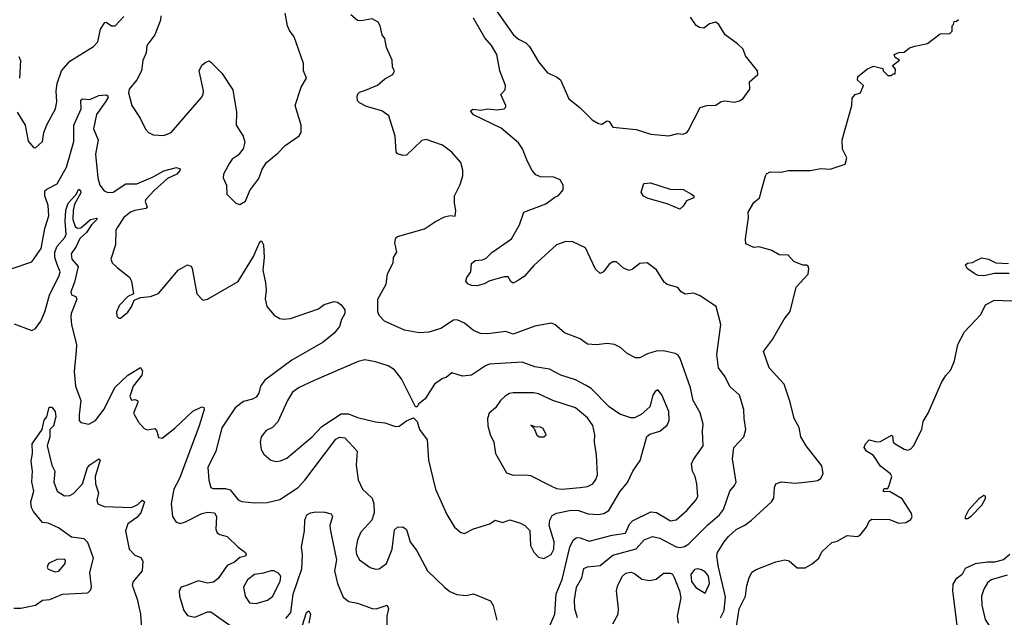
# Model space of a CAD drawing. Extents: x 1552033 to 1694788, y 811965 to 917215.
# Tile 91 of 256: x 1605308 to 1610749, y 830578 to 833878. Entities that reach past the tile are written whole.
import ezdxf

# ---------------------------------------------------------------- set-up
doc = ezdxf.new("R2010")
doc.units = 0

msp = doc.modelspace()

# ---------------------------------------------------------------- linework, layer by layer
at = {"layer": '0CON20XD'}
for points in [[(1607910.7, 833970.7), (1608035, 833796.9), (1608065, 833771.4), (1608105, 833750), (1608125, 833729.2), (1608175.5, 833645.5), (1608224.2, 833585), (1608273.4, 833563.4), (1608295.5, 833545.5), (1608341.9, 833441.9), (1608402.8, 833392.8), (1608471.2, 833325), (1608506.7, 833305), (1608525, 833301.5), (1608555, 833318.8), (1608565, 833316.2), (1608586.2, 833285), (1608715, 833271.1), (1608795, 833245.4), (1608895, 833236.2), (1608945, 833250), (1608975, 833246), (1608995, 833254.3), (1609002.5, 833265), (1609067.7, 833392.3), (1609105, 833404.8), (1609155, 833406.9), (1609185, 833425.8), (1609205, 833430.8), (1609257.7, 833422.3), (1609285, 833430), (1609305, 833443.3), (1609342.5, 833495), (1609341.2, 833535), (1609386.2, 833575), (1609385.8, 833595), (1609318.3, 833678.3), (1609305.8, 833715), (1609275.2, 833745.2), (1609206, 833795), (1609171.4, 833851.4), (1609155, 833864.2), (1609120, 833855), (1609088.9, 833831.1), (1609064.6, 833834.6), (1609046.6, 833846.6), (1609015, 833892)], [(1605295, 833367.5), (1605339.2, 833295), (1605355, 833207.5), (1605385, 833172.5), (1605395, 833170), (1605433.8, 833205), (1605442, 833255), (1605459.1, 833300.9), (1605506.7, 833385), (1605513.5, 833425), (1605510.4, 833485), (1605515.4, 833525), (1605540, 833595), (1605585, 833648.6), (1605715, 833730), (1605739.2, 833755), (1605754.5, 833825.5), (1605778.3, 833861.7), (1605785, 833863.8), (1605815, 833844.3), (1605835, 833844.2), (1605884.2, 833895)], [(1606088.8, 833898.8), (1606086.4, 833875), (1606055.3, 833794.7), (1606010.4, 833735), (1606006.7, 833695), (1605987.6, 833652.4), (1605980.7, 833595), (1605954.8, 833545.2), (1605913.6, 833495), (1605909.1, 833475), (1605928.6, 833405), (1605973.8, 833335), (1606003, 833273), (1606020, 833255), (1606045, 833242.5), (1606105, 833238.6), (1606145.5, 833254.5), (1606312.2, 833447.8), (1606321.9, 833465), (1606323.1, 833485), (1606300, 833595), (1606315, 833626.7), (1606336.1, 833643.9), (1606355, 833650), (1606365, 833643.3), (1606425, 833582.5), (1606485, 833490), (1606506.8, 833366.8), (1606504, 833295), (1606543.8, 833235), (1606551.7, 833201.7), (1606542, 833165), (1606515, 833130), (1606482.3, 833107.7), (1606466.7, 833085), (1606434.2, 833025), (1606432, 833005), (1606450, 832965), (1606453.3, 832915), (1606502.5, 832865), (1606525, 832856.7), (1606555, 832876.2), (1606579.4, 832935), (1606628.6, 833001.4), (1606647.8, 833052.2), (1606671.4, 833088.6), (1606735, 833140.8), (1606775, 833183.8), (1606853, 833237), (1606862.5, 833255), (1606863.8, 833295), (1606830, 833405), (1606864.1, 833505.9), (1606892.5, 833555), (1606876.9, 833595), (1606876.9, 833636.9)], [(1606876.9, 833636.9), (1606825, 833783.3), (1606798.8, 833818.8), (1606788, 833845), (1606774.2, 833915)], [(1608229.2, 830515), (1608265.2, 830594.8), (1608272.2, 830707.8), (1608305, 830786), (1608348.8, 830965), (1608366.6, 831003.4), (1608385, 831018.5), (1608405, 831016.8), (1608455, 830997.7), (1608581.1, 831031.1), (1608655, 831043.3), (1608678.1, 831091.9), (1608695, 831111.5), (1608795, 831160), (1608826.8, 831156.8), (1608905, 831111.1), (1608935, 831116.5), (1608995, 831167.1), (1609044.4, 831225), (1609054.5, 831245.5), (1609050, 831315), (1609041.1, 831355), (1609025.5, 831385.5), (1609020.6, 831425), (1609030.5, 831449.5), (1609084.5, 831525.5), (1609080.4, 831605), (1609085.5, 831645), (1609067.4, 831707.4), (1609030, 831775), (1609015.5, 831845), (1608956.8, 832006.8), (1608946.2, 832025), (1608930, 832035), (1608865, 832050), (1608825, 832047.1), (1608776.8, 832033.2), (1608735, 832010.8), (1608710.9, 832010.9), (1608665, 832034.2), (1608627.2, 832067.2), (1608594.5, 832084.5), (1608555, 832090), (1608495, 832083.3), (1608445, 832086.9), (1608405, 832116.5), (1608318.7, 832148.7), (1608264.3, 832194.3), (1608245, 832201.4), (1608155, 832185.5), (1608035, 832142.1), (1607995, 832155.6), (1607894.2, 832144.2), (1607855, 832146), (1607815, 832161.4), (1607765, 832202.9), (1607725, 832220), (1607705, 832218.8), (1607635, 832173.3), (1607568.3, 832151.7), (1607515, 832148.8), (1607434.3, 832164.3), (1607323.4, 832213.4), (1607295, 832244), (1607286.7, 832265), (1607287.3, 832335), (1607332.9, 832417.1), (1607340.8, 832475), (1607371.4, 832535), (1607374, 832565), (1607392.2, 832595), (1607380.5, 832645), (1607387.1, 832672.9), (1607395, 832681.2), (1607545, 832722.9), (1607605.5, 832764.5), (1607655, 832790), (1607686.4, 832796.4), (1607715, 832792.5), (1607718.8, 832825), (1607710, 832865), (1607711.2, 832905), (1607742.3, 832967.7), (1607756.9, 833015), (1607757.3, 833047.3), (1607745, 833090), (1607695, 833146), (1607644.5, 833184.5), (1607555, 833217.1), (1607529.4, 833210.6), (1607445, 833130), (1607425, 833128.2), (1607396.6, 833136.6), (1607388.6, 833148.6), (1607383.1, 833235), (1607347.3, 833347.3), (1607310, 833375), (1607225, 833399.3), (1607185, 833418.2), (1607175, 833430), (1607172.7, 833455), (1607178.8, 833471.2), (1607185, 833478.6), (1607219.2, 833489.2), (1607285, 833517.3), (1607325, 833552.2), (1607370, 833575), (1607380, 833595), (1607367.5, 833615), (1607366.7, 833655), (1607334, 833725), (1607326, 833775), (1607311.2, 833795), (1607300.8, 833845), (1607289.2, 833865), (1607255, 833883.1), (1607195, 833870.9), (1607175, 833873.2), (1607137.7, 833905)], [(1608390.9, 830575), (1608375.7, 830625), (1608374.3, 830675), (1608385.5, 830744.5), (1608414.7, 830795), (1608425, 830847.8), (1608445, 830856.2), (1608515, 830863.1), (1608585, 830920.7), (1608605, 830927.2), (1608715, 830955.3), (1608759.4, 831005), (1608805, 831023.6), (1608845, 831014.3), (1608935, 830966.5), (1608956.8, 830963.2), (1608981.5, 830968.5), (1609005, 830983.1), (1609110.9, 831089.2), (1609175, 831142.9), (1609197.1, 831172.9), (1609232.5, 831275), (1609258.1, 831305), (1609266.7, 831325), (1609247.4, 831452.6), (1609254.4, 831515), (1609309.2, 831575), (1609320.6, 831615), (1609310.6, 831675), (1609310, 831725), (1609284.6, 831804.6), (1609232, 831852), (1609205.6, 831905), (1609169.4, 831955), (1609160.7, 832029.3), (1609182, 832195), (1609156.2, 832295), (1609065, 832355.8), (1609031.7, 832368.3), (1608985, 832362), (1608963.8, 832375), (1608945, 832400), (1608885, 832416.2), (1608869.5, 832429.5), (1608827, 832497), (1608775, 832536.2), (1608735, 832532), (1608695, 832501.2), (1608675, 832493.8), (1608645, 832506.2), (1608605, 832540), (1608585, 832540.8), (1608565, 832528), (1608534.2, 832485.8), (1608515, 832476.2), (1608489.7, 832499.7), (1608435, 832617.5), (1608365, 832651.1), (1608326.3, 832653.7), (1608274, 832635), (1608148.8, 832521.2), (1608095, 832460), (1608065, 832440), (1608035, 832423.8), (1608022.7, 832432.7), (1608008, 832458), (1607985, 832458.8), (1607905, 832436.7), (1607875, 832419.5), (1607835, 832407.8), (1607805, 832410), (1607785, 832420), (1607774, 832435), (1607778.2, 832455), (1607801.1, 832485), (1607805, 832531.2), (1607825, 832547.5), (1607865, 832551.9), (1607885, 832561.9), (1607917, 832593), (1608025, 832668.8), (1608070, 832745), (1608093.8, 832815), (1608215, 832861.2), (1608265, 832898.8), (1608285, 832906.7), (1608310.7, 832939.3), (1608312, 832965), (1608295, 832993.8), (1608258.7, 833008.7), (1608185, 833010), (1608160.9, 833020.9), (1608140, 833045), (1608113.3, 833095), (1608087.1, 833165), (1608065, 833198), (1607968.4, 833278.4), (1607815, 833353.5), (1607798.8, 833375), (1607813.6, 833383.6), (1607855, 833378.5), (1607893.7, 833386.3), (1607945, 833380.9), (1607985, 833385.8), (1607994.2, 833395), (1607994.2, 833405), (1607966.2, 833465), (1607990, 833490), (1607992.9, 833515), (1607960.8, 833595), (1607945.3, 833685), (1607915, 833735.4), (1607877.4, 833777.4), (1607816.1, 833886.1)], [(1609408, 832942), (1609428.2, 833015), (1609435, 833027.5), (1609455, 833038.5), (1609515, 833036.7), (1609555, 833046), (1609675, 833045.8), (1609735, 833055.8), (1609787, 833053), (1609869.4, 833080.6), (1609879.4, 833115), (1609853.9, 833163.9), (1609852.5, 833215), (1609906, 833405), (1609907.5, 833445), (1609925, 833464.3), (1609953.3, 833475), (1609970, 833515), (1609937.5, 833545), (1609940, 833565), (1609992.7, 833607.3), (1610025, 833621.2), (1610078.3, 833608.3), (1610080, 833595), (1610105, 833570), (1610125, 833570), (1610135, 833580), (1610145, 833580), (1610147.5, 833605), (1610130, 833625), (1610170, 833655), (1610145, 833670), (1610140, 833685), (1610165, 833696.7), (1610195, 833698.8), (1610225, 833722.5), (1610255, 833732.5), (1610325, 833746.2), (1610395, 833800), (1610448.3, 833801.7), (1610460, 833815), (1610460, 833845), (1610468.3, 833851.7), (1610471.7, 833868.3), (1610485, 833870), (1610495, 833880)], [(1605304.2, 833675), (1605312.1, 833652.1), (1605306.2, 833555)], [(1605266.1, 832503.9), (1605375, 832540), (1605426.2, 832615), (1605447.5, 832725), (1605468.9, 832795), (1605465, 832852.5), (1605446.4, 832905), (1605447.9, 832932.1), (1605457.3, 832942.7), (1605515, 832971.4), (1605566.6, 833063.4), (1605606.7, 833205), (1605607, 833295), (1605648.1, 833385), (1605646.3, 833433.7), (1605655, 833440.8), (1605695, 833436.7), (1605745, 833459.7), (1605785, 833462.6), (1605795, 833457.7), (1605795.9, 833445.9), (1605782.5, 833425), (1605731.8, 833355), (1605715.4, 833275), (1605741.6, 833215), (1605727.2, 833135), (1605739.5, 833005), (1605750.6, 832965), (1605775, 832932.5), (1605795, 832923.1), (1605825, 832925.6), (1605895, 832971.4), (1605955, 832970.8), (1606045, 833009.5), (1606105, 833043.3), (1606175, 833062), (1606194.4, 833055), (1606193.6, 833045), (1606176, 833025), (1606125, 833000.3), (1606051.6, 832935), (1606005.6, 832885), (1606000.9, 832875), (1606011.9, 832845), (1606005, 832835.8), (1605943.8, 832825), (1605920, 832815), (1605884.4, 832785), (1605847.7, 832732.3), (1605840, 832715), (1605836.7, 832635), (1605812.5, 832555), (1605818.8, 832535), (1605847.8, 832507.8), (1605915.5, 832455.5), (1605925.7, 832435), (1605937.5, 832365), (1605905, 832350), (1605858.8, 832301.2), (1605843.9, 832263.9), (1605845, 832240), (1605855, 832230), (1605865, 832230), (1605905, 832263.3), (1605925, 832292.5), (1605940, 832330), (1605975.9, 832344.1), (1606030.3, 832349.7), (1606074.3, 832365.7), (1606184, 832495), (1606235, 832523.8), (1606255, 832516.7), (1606262, 832505), (1606286.2, 832365), (1606319.3, 832329.3), (1606345, 832334), (1606515, 832432.5), (1606599.1, 832570.9), (1606635, 832651.2), (1606645, 832656.2), (1606655.6, 832635.6), (1606659.4, 832565), (1606652.2, 832495), (1606665.7, 832425), (1606670, 832385), (1606663.9, 832336.1), (1606673.3, 832295), (1606715, 832246.7), (1606745, 832228.8), (1606765, 832224), (1606805, 832228.8), (1606959.5, 832280.5), (1606990, 832305), (1607045, 832321.9), (1607065, 832317.5), (1607085, 832303.8), (1607104, 832275), (1607103.8, 832255), (1607086.7, 832223.3), (1607075, 832183.3), (1607045, 832146.2), (1606985, 832098), (1606811.2, 831998.8), (1606662.4, 831887.6), (1606638.2, 831855), (1606630, 831815), (1606615, 831793.5), (1606595, 831782.1), (1606545, 831768.8), (1606497.8, 831735), (1606425, 831624), (1606391.1, 831495), (1606346.9, 831405), (1606352.9, 831335), (1606365, 831294), (1606375, 831288.9), (1606445, 831288.9), (1606471.8, 831281.8), (1606515, 831227.1), (1606535, 831216.7), (1606605, 831209.5), (1606675, 831211.1), (1606745, 831227.8), (1606846.5, 831295), (1606884.1, 831335.9), (1607055, 831560.9), (1607075, 831573.5), (1607105, 831568.2), (1607172.9, 831495), (1607167.4, 831417.4), (1607177.6, 831337.6), (1607202.5, 831285), (1607256.2, 831236.2), (1607265.4, 831205.4), (1607267.1, 831155), (1607253.5, 831115), (1607192.2, 831047.8), (1607174.8, 831005.2), (1607165.8, 830955), (1607168.4, 830925), (1607185, 830895.5), (1607245, 830853.6), (1607275, 830844.6), (1607295, 830846.2), (1607335.2, 830874.8), (1607365.3, 830955), (1607379.4, 831060.6), (1607395, 831075.7), (1607425, 831076.7), (1607445, 831062), (1607465.4, 830995.4), (1607503.1, 830945), (1607562, 830835), (1607655, 830744), (1607685, 830720), (1607724.4, 830704.4), (1607775, 830698.6), (1607815, 830707.5), (1607909.7, 830669.7), (1607925, 830642.5), (1607945, 830562.5)], [(1608955, 832832.5), (1608885, 832862), (1608781.2, 832891.2), (1608754.2, 832904.2), (1608741.4, 832925), (1608756.2, 832973.8), (1608793.6, 832976.4), (1608902.7, 832942.7), (1608975, 832939.6), (1609020.4, 832915), (1609032.2, 832905), (1609032.9, 832895), (1608992.9, 832877.1), (1608975, 832849.2), (1608955, 832832.5)], [(1605277.8, 832197.8), (1605375, 832162.5), (1605395, 832172.5), (1605425, 832212.9), (1605447, 832265), (1605473.5, 832356.5), (1605526.7, 832465), (1605531.6, 832485), (1605514.7, 832525.3), (1605502.3, 832565), (1605502.4, 832595), (1605515, 832626.8), (1605556.9, 832675), (1605565, 832694), (1605560.1, 832765), (1605563.9, 832826.1), (1605575.9, 832865), (1605619, 832911), (1605635, 832943.1), (1605644.5, 832934.5), (1605645, 832922), (1605610.8, 832859.2), (1605603.5, 832825), (1605600.9, 832775), (1605615, 832736.4), (1605626.7, 832726.7), (1605645, 832728.1), (1605699.1, 832775), (1605731.7, 832781.7), (1605735.7, 832775.7), (1605704, 832746), (1605677.4, 832702.6), (1605640.3, 832669.7), (1605620, 832625), (1605592.7, 832585), (1605597.1, 832555), (1605631.6, 832515), (1605611.7, 832428.3), (1605590.7, 832375), (1605595, 832358), (1605618.6, 832348.6), (1605623.3, 832335), (1605592.2, 832255), (1605590.6, 832235), (1605593.6, 832193.6), (1605622.1, 832085), (1605620.8, 832049.2), (1605609.6, 831935), (1605616.9, 831855), (1605645.6, 831775), (1605635.8, 831695.8), (1605636.7, 831665), (1605645, 831653.8), (1605690, 831645), (1605726.2, 831663.8), (1605775, 831727.1), (1605833.5, 831846.5), (1605905, 831914.7), (1605975, 831957.5), (1605986.5, 831936.5), (1605983.6, 831915), (1605935, 831854.3), (1605916.9, 831796.9), (1605925, 831776.2), (1605945, 831781.4), (1605959.2, 831775), (1605961.4, 831765), (1605937.8, 831705), (1605965, 831655.7), (1605995, 831620.6), (1606015, 831612.5), (1606055, 831620), (1606066.4, 831606.4), (1606075, 831570), (1606095, 831567.5), (1606165, 831622), (1606265, 831715.7), (1606315, 831740), (1606325.9, 831735.9), (1606327.5, 831725), (1606299.6, 831635), (1606191.5, 831345), (1606159.2, 831285), (1606145.5, 831205), (1606152.2, 831135), (1606172.5, 831102.5), (1606195, 831096.5), (1606225, 831105.4), (1606315, 831151.8), (1606345, 831157.8), (1606385.3, 831155.3), (1606395.5, 831135), (1606391.8, 831065), (1606399.6, 831045), (1606414.7, 831034.7), (1606454.7, 831024.7), (1606514.7, 830964.7), (1606555.4, 830935.4), (1606559.2, 830925), (1606555.3, 830914.7), (1606525, 830907.5), (1606495, 830882), (1606455, 830864.1), (1606405, 830791.9), (1606378.3, 830771.7), (1606345, 830767.1), (1606295, 830778.5), (1606235, 830754.5)], [(1609181.1, 830575), (1609199.8, 830615), (1609208.8, 830691.2), (1609169.4, 830855), (1609159.6, 830915), (1609163.8, 830935), (1609200, 830995), (1609225, 831023.8), (1609267.8, 831062.2), (1609315, 831086.4), (1609352.5, 831115), (1609462.5, 831215), (1609475.6, 831235), (1609478.6, 831295), (1609486.2, 831315), (1609515, 831326.9), (1609595, 831318.6), (1609695, 831329.1), (1609716.9, 831333.1), (1609735.3, 831344.7), (1609747.1, 831372.9), (1609740.3, 831415), (1609654.2, 831524.2), (1609623.5, 831575), (1609615.4, 831625.4), (1609587.3, 831675), (1609566.2, 831766.2), (1609532.5, 831865), (1609449.2, 831955), (1609418, 832045), (1609467.3, 832112.7), (1609532, 832225), (1609565, 832266.2), (1609598.3, 832401.7), (1609665, 832472.5), (1609668.8, 832505), (1609665, 832517.5), (1609655, 832522.5), (1609635, 832523.3), (1609585, 832543.3), (1609555, 832577.5), (1609505, 832578.8), (1609463.9, 832603.9), (1609395, 832624), (1609365, 832620), (1609320.1, 832640.1), (1609317.7, 832667.7), (1609335.2, 832785), (1609333.5, 832815), (1609365, 832868.5), (1609395.8, 832894.2), (1609408, 832942)], [(1610775, 832477.3), (1610694, 832476), (1610635, 832463.5), (1610605, 832465.6), (1610585, 832474.6), (1610542.7, 832505), (1610534.8, 832525), (1610545, 832533.6), (1610572.6, 832537.4), (1610592.3, 832547.8), (1610625, 832563.8), (1610661.2, 832555), (1610702.5, 832535), (1610772, 832532)], [(1609266.8, 830515), (1609284.3, 830625), (1609319.1, 830695), (1609325.8, 830754.2), (1609338.1, 830795), (1609353.6, 830826.4), (1609378.3, 830841.7), (1609485.8, 830884.2), (1609536.1, 830896.1), (1609560.5, 830890.5), (1609605, 830851.2), (1609648.8, 830851.2), (1609686.9, 830873.1), (1609723.3, 830905), (1609741.2, 830938.8), (1609795, 830991.2), (1609825, 830997.5), (1609880.7, 831029.3), (1609935, 831023.8), (1609950.7, 831029.3), (1609987.5, 831075), (1610001.7, 831108.3), (1610015, 831120), (1610115, 831117.1), (1610165, 831097.1), (1610205, 831101.4), (1610232, 831118), (1610239.2, 831135), (1610234.1, 831155), (1610185, 831232.1), (1610115, 831272.5), (1610085, 831270), (1610080, 831275), (1610085, 831290), (1610105, 831290), (1610112.5, 831305), (1610126.7, 831355), (1610120.5, 831370.5), (1610065, 831413.1), (1610025, 831470.6), (1609988, 831495), (1609974.2, 831515), (1609980.8, 831535), (1610002.1, 831557.9), (1610045, 831547), (1610065, 831548.9), (1610125, 831584.4), (1610130.7, 831580.7), (1610134.1, 831545), (1610145.6, 831535), (1610195, 831506), (1610215, 831501.2), (1610232.3, 831507.7), (1610246.7, 831525), (1610292.5, 831615), (1610300.9, 831659.1), (1610327.5, 831705), (1610402.5, 831875), (1610425, 831913.3), (1610453.8, 831945), (1610474, 831995), (1610492, 832085), (1610528.8, 832155), (1610619.3, 832250.7), (1610645, 832303.3), (1610695, 832328.6), (1610835, 832324)], [(1608205, 830902.5), (1608245, 830925.4), (1608260.2, 830955), (1608260.5, 830995), (1608233.3, 831085), (1608237.5, 831115), (1608250.5, 831139.5), (1608275, 831153.1), (1608355, 831170), (1608395, 831167.8), (1608449.5, 831149.5), (1608505, 831145.3), (1608535, 831150.8), (1608563.1, 831166.9), (1608625, 831270), (1608667.4, 831322.6), (1608695.6, 831384.4), (1608736.8, 831443.2), (1608774.2, 831575.8), (1608790.5, 831589.5), (1608845, 831606), (1608885, 831638.8), (1608896.7, 831665), (1608895.5, 831715), (1608856.7, 831806.7), (1608835, 831834), (1608820, 831825), (1608807.1, 831805), (1608789.8, 831740.2), (1608742, 831698), (1608705, 831680), (1608685, 831678.6), (1608625, 831700), (1608565, 831740.5), (1608465, 831841.9), (1608438.9, 831858.9), (1608379.1, 831889.1), (1608298.8, 831915), (1608235, 831947.8), (1608155, 831961.5), (1608085, 831987.2), (1607904.7, 831975.3), (1607882.7, 831967.3), (1607804.5, 831915.5), (1607755, 831909.5), (1607695, 831927.3), (1607665, 831901.5), (1607645, 831896.1), (1607600.5, 831865), (1607548.8, 831785), (1607512.5, 831755), (1607505, 831740), (1607495, 831740), (1607418.5, 831895), (1607378.5, 831945), (1607345, 831967.5), (1607275, 831989.6), (1607215, 832000.4), (1607178.8, 831991.2), (1606934.7, 831885.3), (1606852.9, 831847.1), (1606815, 831821.9), (1606787.3, 831775), (1606735, 831657.5), (1606705, 831626.9), (1606669.7, 831610.3), (1606642, 831575), (1606636, 831545), (1606642.5, 831505), (1606657.9, 831477.9), (1606695, 831446.2), (1606725, 831439.2), (1606748.3, 831441.7), (1606785, 831457.5), (1606923.3, 831575), (1606978.3, 831631.7), (1607085, 831701.4), (1607125, 831701.6), (1607175, 831681.8), (1607275, 831657.5), (1607325, 831651.9), (1607385, 831632), (1607405, 831634), (1607445, 831662), (1607485, 831680), (1607505, 831660), (1607517.5, 831615), (1607558.8, 831558.8), (1607567.1, 831445), (1607606.2, 831285), (1607667.5, 831145), (1607710, 831075), (1607745, 831046.2), (1607765, 831041.2), (1607815, 831066), (1607906.8, 831093.2), (1607935, 831114), (1607975, 831102), (1608015.9, 831115.9), (1608075, 831098), (1608098.8, 831085), (1608126.8, 831056.8), (1608131.3, 830975), (1608148.2, 830938.2), (1608175, 830910.4), (1608205, 830902.5)], [(1608305, 831285.4), (1608405, 831294.6), (1608445, 831300.4), (1608475, 831314.4), (1608491.7, 831338.3), (1608500, 831365), (1608495.6, 831475), (1608483.5, 831545), (1608486.7, 831585), (1608475, 831636.2), (1608445, 831679.4), (1608378.6, 831735), (1608254.2, 831775), (1608175, 831811.2), (1608146.9, 831816.9), (1608035, 831818.2), (1608015, 831814.4), (1607990.2, 831799.8), (1607964.5, 831775.5), (1607937.5, 831735), (1607903.1, 831705), (1607892.5, 831675), (1607894.5, 831635), (1607907.2, 831587.2), (1607927.1, 831545), (1607936.7, 831483.3), (1607998, 831375), (1608035, 831362.7), (1608105, 831365.5), (1608130.7, 831360.7), (1608243.4, 831303.4), (1608275, 831289.6), (1608305, 831285.4)], [(1605275, 830628.2), (1605315, 830628.8), (1605395, 830645.8), (1605435, 830672.8), (1605475, 830676), (1605545, 830705.7), (1605685, 830712.9), (1605700.9, 830729.1), (1605704, 830746), (1605695.2, 830825), (1605716.2, 830905), (1605685, 830991.1), (1605665, 831011.9), (1605595, 831020.4), (1605522.8, 831072.8), (1605465, 831097.5), (1605435, 831101.5), (1605385, 831161.5), (1605373.7, 831185), (1605369.6, 831215), (1605386.7, 831275), (1605375.5, 831325.5), (1605378.9, 831385), (1605372.1, 831437.9), (1605379.2, 831485), (1605377.1, 831535), (1605431.5, 831615), (1605443, 831667), (1605458.8, 831685), (1605471.7, 831738.3), (1605485, 831738.6), (1605503.8, 831715), (1605507.6, 831685), (1605495.1, 831634.9), (1605475.5, 831614.5), (1605474.7, 831575), (1605460, 831525), (1605485, 831417.5), (1605501.5, 831385), (1605496.4, 831325), (1605514.6, 831274.6), (1605555, 831249.5), (1605585, 831251.1), (1605605, 831260.8), (1605654.6, 831315), (1605681.9, 831405), (1605695, 831420), (1605745, 831452.5), (1605752.5, 831445), (1605725.3, 831355), (1605727.3, 831315), (1605744.3, 831265), (1605733.6, 831225), (1605740.6, 831205), (1605775, 831190), (1605925, 831184.4), (1605960, 831200), (1605985, 831224.2), (1605997.8, 831215), (1605976.7, 831155), (1605955, 831129.2), (1605905.4, 831095), (1605893.5, 831055), (1605913.7, 830955), (1605945, 830920.4), (1605977.8, 830907.8), (1605987.6, 830887.6), (1605984.5, 830835), (1605934.7, 830775), (1605930.4, 830755), (1605957.6, 830677.6), (1605975.8, 830595), (1605981.2, 830515)], [(1608205, 831573.8), (1608216.7, 831585), (1608199.7, 831619.7), (1608185, 831628.8), (1608155, 831630), (1608131.7, 831638.3), (1608150, 831620), (1608165, 831583.3), (1608180, 831575), (1608205, 831573.8)], [(1610532.9, 831122.9), (1610545, 831123.1), (1610565, 831135.6), (1610625, 831197.5), (1610645, 831233.8), (1610645, 831247.5), (1610635, 831250), (1610607.7, 831232.3), (1610550.9, 831169.1), (1610532, 831132), (1610532.9, 831122.9)], [(1606779.4, 830570.6), (1606805.8, 830604.2), (1606819.2, 830705), (1606867, 830845), (1606870.9, 830925), (1606864.7, 830965), (1606881.4, 831055), (1606883, 831115), (1606895, 831143.6), (1606914.4, 831155.6), (1606945, 831160), (1606995, 831158.8), (1607029.5, 831149.5), (1607037.3, 831135), (1607020.9, 831085), (1607025.6, 831055), (1607057.9, 830895), (1607048, 830835), (1607063.9, 830765), (1607095, 830689.2), (1607126.7, 830665), (1607175, 830655.4), (1607255, 830626.7), (1607277.5, 830625), (1607338.8, 830645), (1607346.7, 830625), (1607337.1, 830585), (1607336.2, 830535)], [(1605505, 830829.2), (1605525, 830832.9), (1605558.8, 830875), (1605560.7, 830890.7), (1605555, 830898.8), (1605513.2, 830896.8), (1605466.7, 830875), (1605460, 830855), (1605465, 830843.3), (1605505, 830829.2)], [(1610778.5, 830925), (1610745, 830894.6), (1610695, 830882.5), (1610655, 830883.1), (1610586.9, 830873.1), (1610532.8, 830847.2), (1610515, 830813.5), (1610481.4, 830788.6), (1610465, 830760), (1610463.3, 830725), (1610485.7, 830535)], [(1606615, 830653.3), (1606676.6, 830673.4), (1606705, 830691.9), (1606748.2, 830775), (1606751.5, 830805), (1606740.6, 830820.6), (1606715, 830833.8), (1606695, 830834.6), (1606655, 830821.3), (1606605.3, 830814.7), (1606566.7, 830785), (1606545.5, 830745), (1606553.9, 830693.9), (1606578.5, 830658.5), (1606615, 830653.3)], [(1609095, 830711.2), (1609119.2, 830765), (1609113.5, 830805), (1609097.1, 830827.1), (1609075, 830840.8), (1609055, 830846.4), (1609037.3, 830842.7), (1609016.3, 830815), (1609020.2, 830775), (1609045, 830742.4), (1609095, 830711.2)], [(1608585, 830541.7), (1608614.5, 830595), (1608617.5, 830625), (1608605.4, 830725), (1608613.1, 830755), (1608639.5, 830805), (1608658.2, 830821.8), (1608686.9, 830826.9), (1608705, 830820), (1608745, 830788.5), (1608788.6, 830781.4), (1608825, 830787.8), (1608865, 830821.4), (1608905, 830821.4), (1608915, 830815.7), (1608925, 830797.5), (1608953.5, 830725), (1608960.6, 830685), (1608950.2, 830629.8), (1608940.3, 830585), (1608947.1, 830545)], [(1610765, 830811.1), (1610676, 830784), (1610655, 830767.5), (1610635, 830733.3), (1610623.3, 830695), (1610623.8, 830645), (1610643.2, 830565), (1610681.8, 830505), (1610686.9, 830485), (1610630.9, 830405), (1610655, 830338.1), (1610675, 830308.1), (1610725, 830274), (1610785, 830291.4)], [(1606235, 830754.5), (1606200, 830745), (1606189.2, 830725), (1606190.8, 830695), (1606214.3, 830615), (1606235, 830587.5), (1606275, 830579.4), (1606345, 830608.9), (1606365, 830607.5), (1606482.2, 830525)], [(1606870, 830535), (1606892.9, 830605), (1606905, 830614), (1606914.3, 830595), (1606906.2, 830545)]]:
    msp.add_lwpolyline(points, dxfattribs=at)

doc.saveas('drawing.dxf')
